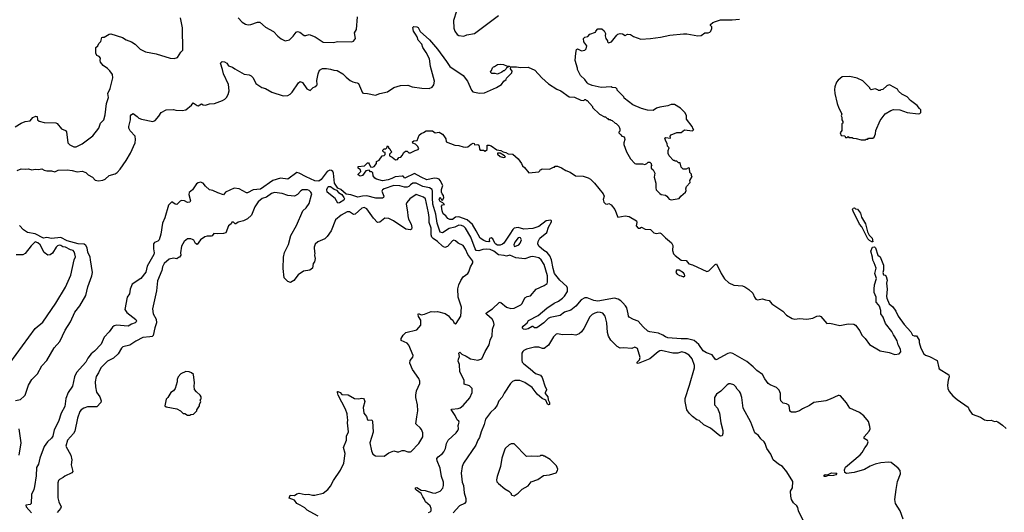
# Model space of a CAD drawing. Extents: x 2220333 to 2384341, y 721037 to 894043.
# Tile 83 of 256: x 2268066 to 2280034, y 763818 to 769813. Entities that reach past the tile are written whole.
import ezdxf

# ---------------------------------------------------------------- set-up
doc = ezdxf.new("R2010")
doc.units = 0

msp = doc.modelspace()

# ---------------------------------------------------------------- linework, layer by layer
at = {"layer": '0CON10XD'}
for points in [[(2273376, 769915), (2273340, 769805), (2273345, 769710), (2273355, 769672), (2273383, 769633), (2273405, 769622), (2273465, 769612), (2273502, 769628), (2273595, 769646), (2273773, 769777), (2273886, 769865)], [(2268035, 767979), (2268085, 767999), (2268135, 767994), (2268175, 767999), (2268215, 767987), (2268255, 767993), (2268295, 767991), (2268335, 768000), (2268365, 767980), (2268398, 767972), (2268455, 767973), (2268495, 767960), (2268535, 767981), (2268645, 767987), (2268705, 767979), (2268765, 767960), (2268825, 767968), (2268871, 767955), (2268897, 767927), (2268951, 767895), (2268985, 767859), (2269025, 767851), (2269075, 767859), (2269105, 767874), (2269155, 767916), (2269225, 767936), (2269251, 767955), (2269286, 767994), (2269362, 768098), (2269412, 768188), (2269468, 768315), (2269474, 768355), (2269470, 768395), (2269411, 768461), (2269394, 768495), (2269392, 768515), (2269412, 768595), (2269414, 768645), (2269425, 768661), (2269445, 768670), (2269495, 768636), (2269515, 768616), (2269545, 768603), (2269686, 768574), (2269714, 768586), (2269759, 768641), (2269784, 768685), (2269845, 768716), (2269935, 768722), (2269964, 768714), (2270041, 768709), (2270085, 768718), (2270155, 768773), (2270175, 768802), (2270225, 768768), (2270235, 768766), (2270275, 768788), (2270296, 768776), (2270325, 768771), (2270375, 768790), (2270435, 768794), (2270532, 768828), (2270560, 768845), (2270582, 768868), (2270599, 768901), (2270611, 768949), (2270603, 769025), (2270542, 769155), (2270533, 769205), (2270506, 769285), (2270527, 769303), (2270555, 769302), (2270584, 769285), (2270603, 769253), (2270652, 769235), (2270683, 769215), (2270795, 769149), (2270855, 769141), (2270879, 769129), (2270906, 769106), (2270937, 769037), (2271008, 768988), (2271055, 768974), (2271132, 768932), (2271268, 768888), (2271325, 768890), (2271354, 768906), (2271378, 768932), (2271454, 769045), (2271475, 769059), (2271505, 769047), (2271555, 768973), (2271595, 768950), (2271633, 768987), (2271655, 768997), (2271676, 769015), (2271681, 769025), (2271679, 769075), (2271694, 769155), (2271712, 769198), (2271745, 769218), (2271795, 769219), (2271845, 769212), (2271885, 769197), (2271925, 769196), (2271995, 769155), (2272033, 769113), (2272083, 769075), (2272115, 769058), (2272145, 769050), (2272170, 769045), (2272186, 769035), (2272220, 768950), (2272233, 768925), (2272245, 768917), (2272294, 768914), (2272393, 768893), (2272445, 768914), (2272535, 768936), (2272615, 768987), (2272695, 769014), (2272785, 769015), (2272835, 768996), (2272955, 768979), (2273045, 768976), (2273078, 768992), (2273099, 769021), (2273109, 769065), (2273058, 769245), (2273049, 769335), (2273008, 769415), (2272968, 769475), (2272955, 769515), (2272909, 769565), (2272898, 769605), (2272876, 769636), (2272852, 769675), (2272843, 769717), (2272855, 769730), (2272895, 769726), (2272908, 769718), (2272935, 769670), (2273047, 769567), (2273146, 769456), (2273256, 769306), (2273295, 769242), (2273456, 769135), (2273508, 769065), (2273557, 768955), (2273576, 768936), (2273595, 768930), (2273655, 768920), (2273715, 768923), (2273861, 768989), (2273922, 769025), (2273952, 769065), (2273978, 769085), (2273985, 769100), (2274048, 769165), (2274052, 769185), (2274030, 769215), (2274035, 769240), (2274105, 769240), (2274155, 769231), (2274245, 769237), (2274328, 769198), (2274414, 769104), (2274494, 769034), (2274596, 768966), (2274645, 768948), (2274745, 768873), (2274809, 768869), (2274885, 768832), (2274925, 768830), (2274935, 768840), (2274945, 768840), (2274955, 768830), (2274965, 768830), (2275028, 768758), (2275030, 768745), (2275114, 768664), (2275175, 768630), (2275185, 768630), (2275205, 768610), (2275215, 768610), (2275225, 768600), (2275245, 768600), (2275255, 768590), (2275268, 768588), (2275302, 768552), (2275315, 768550), (2275348, 768518), (2275360, 768485), (2275360, 768455), (2275350, 768445), (2275350, 768435), (2275373, 768413), (2275384, 768394), (2275405, 768390), (2275418, 768375), (2275420, 768355), (2275408, 768315), (2275410, 768295), (2275440, 768205), (2275489, 768119), (2275542, 768062), (2275555, 768057), (2275635, 768060), (2275665, 768052), (2275688, 768062), (2275705, 768080), (2275725, 768080), (2275740, 768065), (2275740, 768055), (2275750, 768045), (2275740, 768035), (2275742, 768005), (2275767, 767987), (2275788, 767945), (2275778, 767895), (2275797, 767825), (2275797, 767765), (2275804, 767744), (2275845, 767697), (2275865, 767686), (2275916, 767676), (2275934, 767664), (2275948, 767645), (2275960, 767630), (2275985, 767619), (2276083, 767637), (2276104, 767666), (2276158, 767715), (2276168, 767735), (2276162, 767755), (2276172, 767785), (2276217, 767833), (2276212, 767855), (2276240, 767905), (2276233, 767913), (2276230, 767935), (2276212, 767955), (2276208, 768008), (2276195, 768010), (2276165, 767992), (2276130, 767995), (2276105, 768020), (2276095, 768070), (2276073, 768073), (2276055, 768090), (2276035, 768090), (2276025, 768100), (2276015, 768100), (2275960, 768155), (2275948, 768185), (2275948, 768222), (2275960, 768255), (2275940, 768275), (2275937, 768307), (2275918, 768335), (2275908, 768372), (2275915, 768378), (2275975, 768372), (2275974, 768396), (2275985, 768412), (2276055, 768440), (2276105, 768440), (2276145, 768472), (2276245, 768460), (2276260, 768475), (2276252, 768482), (2276240, 768515), (2276173, 768603), (2276170, 768645), (2276155, 768680), (2276100, 768735), (2276025, 768780), (2275985, 768782), (2275945, 768763), (2275845, 768750), (2275805, 768736), (2275765, 768707), (2275695, 768713), (2275625, 768732), (2275520, 768775), (2275415, 768860), (2275410, 768875), (2275330, 768955), (2275328, 768968), (2275312, 768982), (2275268, 768988), (2275255, 768998), (2275135, 768988), (2275025, 769012), (2274975, 769032), (2274964, 769044), (2274936, 769086), (2274883, 769135), (2274847, 769205), (2274847, 769225), (2274816, 769315), (2274824, 769406), (2274835, 769450), (2274845, 769460), (2274895, 769434), (2274935, 769443), (2274953, 769457), (2274958, 769495), (2274924, 769544), (2274921, 769585), (2274935, 769600), (2274972, 769608), (2274995, 769638), (2275067, 769663), (2275070, 769675), (2275095, 769700), (2275142, 769702), (2275169, 769679), (2275188, 769645), (2275182, 769615), (2275192, 769585), (2275210, 769555), (2275210, 769545), (2275225, 769530), (2275258, 769542), (2275324, 769626), (2275335, 769637), (2275365, 769646), (2275392, 769642), (2275425, 769620), (2275455, 769638), (2275492, 769632), (2275528, 769608), (2275615, 769578), (2275735, 769583), (2275855, 769600), (2275967, 769623), (2276135, 769642), (2276175, 769642), (2276307, 769617), (2276349, 769621), (2276395, 769652), (2276435, 769653), (2276455, 769662), (2276467, 769675), (2276478, 769705), (2276478, 769725), (2276463, 769743), (2276462, 769755), (2276492, 769778), (2276525, 769793), (2276585, 769810), (2276725, 769810), (2276815, 769820)], [(2269048, 769295), (2269043, 769315), (2269050, 769345), (2269034, 769364), (2269005, 769378), (2268993, 769405), (2268993, 769475), (2269016, 769494), (2269030, 769525), (2269052, 769548), (2269064, 769596), (2269075, 769602), (2269095, 769602), (2269155, 769638), (2269175, 769640), (2269315, 769597), (2269359, 769569), (2269425, 769542), (2269468, 769515), (2269532, 769455), (2269595, 769421), (2269725, 769399), (2269895, 769346), (2269945, 769340), (2269985, 769353), (2270024, 769416), (2270049, 769441), (2270046, 769715), (2270020, 769835)], [(2270720, 769835), (2270772, 769782), (2270810, 769760), (2270842, 769752), (2270874, 769754), (2270955, 769784), (2270985, 769781), (2271055, 769721), (2271151, 769671), (2271204, 769614), (2271245, 769581), (2271294, 769554), (2271345, 769568), (2271389, 769611), (2271425, 769660), (2271445, 769671), (2271470, 769660), (2271525, 769621), (2271545, 769619), (2271585, 769632), (2271656, 769606), (2271755, 769541), (2271875, 769536), (2271935, 769547), (2272105, 769542), (2272125, 769552), (2272148, 769585), (2272134, 769654), (2272159, 769695), (2272171, 769849)], [(2268012, 768508), (2268085, 768552), (2268135, 768573), (2268195, 768581), (2268228, 768622), (2268263, 768637), (2268278, 768635), (2268283, 768595), (2268305, 768578), (2268365, 768560), (2268505, 768556), (2268520, 768550), (2268575, 768484), (2268623, 768463), (2268635, 768449), (2268650, 768315), (2268675, 768289), (2268725, 768266), (2268754, 768266), (2268825, 768304), (2268955, 768400), (2269027, 768495), (2269050, 768555), (2269090, 768595), (2269106, 768655), (2269123, 768795), (2269144, 768865), (2269137, 768915), (2269166, 768975), (2269200, 769105), (2269193, 769145), (2269162, 769192), (2269135, 769220), (2269082, 769255), (2269048, 769295)], [(2273875, 769152), (2273845, 769160), (2273805, 769160), (2273792, 769172), (2273790, 769185), (2273800, 769195), (2273812, 769228), (2273825, 769240), (2273838, 769242), (2273873, 769267), (2273905, 769272), (2273947, 769267), (2273985, 769250), (2274018, 769248), (2274018, 769242), (2273982, 769228), (2273980, 769215), (2273955, 769190), (2273945, 769190), (2273927, 769173), (2273875, 769152)], [(2278295, 768350), (2278345, 768352), (2278355, 768360), (2278375, 768360), (2278385, 768370), (2278435, 768370), (2278450, 768385), (2278468, 768425), (2278473, 768465), (2278525, 768588), (2278584, 768666), (2278655, 768710), (2278685, 768722), (2278765, 768717), (2278855, 768683), (2278985, 768668), (2279005, 768670), (2279018, 768682), (2279020, 768715), (2279001, 768731), (2278975, 768768), (2278895, 768828), (2278852, 768875), (2278790, 768905), (2278748, 768945), (2278735, 768968), (2278647, 769017), (2278635, 769020), (2278605, 769010), (2278558, 768962), (2278535, 768960), (2278525, 768950), (2278505, 768950), (2278495, 768960), (2278465, 768970), (2278415, 768960), (2278400, 768975), (2278400, 768985), (2278315, 769068), (2278245, 769102), (2278155, 769120), (2278065, 769117), (2278014, 769076), (2277995, 769052), (2277974, 768995), (2277971, 768965), (2277973, 768915), (2278004, 768794), (2278022, 768735), (2278057, 768667), (2278052, 768645), (2278060, 768625), (2278060, 768595), (2278070, 768575), (2278070, 768555), (2278060, 768545), (2278060, 768465), (2278040, 768435), (2278052, 768402), (2278095, 768400), (2278105, 768380), (2278125, 768380), (2278135, 768390), (2278145, 768380), (2278185, 768380), (2278195, 768370), (2278235, 768368), (2278295, 768350)], [(2274515, 766187), (2274490, 766175), (2274435, 766123), (2274352, 766065), (2274325, 766062), (2274305, 766080), (2274295, 766080), (2274245, 766049), (2274215, 766042), (2274189, 766045), (2274174, 766065), (2274185, 766083), (2274235, 766123), (2274249, 766151), (2274368, 766212), (2274475, 766304), (2274564, 766365), (2274615, 766388), (2274665, 766425), (2274690, 766450), (2274723, 766505), (2274726, 766545), (2274717, 766565), (2274631, 766645), (2274568, 766725), (2274550, 766785), (2274532, 766892), (2274511, 766941), (2274479, 766979), (2274438, 767005), (2274378, 767055), (2274366, 767085), (2274368, 767115), (2274389, 767155), (2274474, 767225), (2274492, 767288), (2274529, 767355), (2274530, 767365), (2274522, 767372), (2274465, 767367), (2274377, 767295), (2274305, 767270), (2274195, 767262), (2274125, 767283), (2274075, 767275), (2274059, 767261), (2274025, 767202), (2273950, 767095), (2273935, 767082), (2273905, 767070), (2273875, 767070), (2273855, 767080), (2273841, 767095), (2273819, 767145), (2273795, 767159), (2273778, 767152), (2273774, 767135), (2273778, 767115), (2273769, 767111), (2273735, 767113), (2273706, 767125), (2273665, 767154), (2273614, 767245), (2273571, 767321), (2273505, 767379), (2273405, 767413), (2273365, 767409), (2273325, 767383), (2273295, 767381), (2273271, 767395), (2273245, 767428), (2273215, 767450), (2273201, 767485), (2273194, 767545), (2273205, 767560), (2273228, 767565), (2273208, 767585), (2273175, 767599), (2273163, 767625), (2273175, 767652), (2273192, 767622), (2273205, 767617), (2273221, 767645), (2273216, 767675), (2273202, 767692), (2273194, 767715), (2273194, 767745), (2273210, 767795), (2273177, 767857), (2273163, 767873), (2273141, 767881), (2273105, 767884), (2273015, 767866), (2272945, 767896), (2272865, 767942), (2272746, 767886), (2272727, 767907), (2272715, 767910), (2272631, 767899), (2272591, 767879), (2272545, 767864), (2272475, 767854), (2272405, 767872), (2272382, 767885), (2272362, 767912), (2272358, 767948), (2272345, 767960), (2272332, 767962), (2272315, 767980), (2272275, 767972), (2272233, 767917), (2272205, 767910), (2272180, 767925), (2272180, 767935), (2272212, 767965), (2272208, 767985), (2272182, 768005), (2272180, 768025), (2272256, 768034), (2272295, 768070), (2272305, 768070), (2272315, 768060), (2272332, 768022), (2272355, 768020), (2272375, 768028), (2272402, 768065), (2272402, 768088), (2272436, 768104), (2272472, 768158), (2272495, 768160), (2272508, 768172), (2272508, 768198), (2272492, 768202), (2272482, 768212), (2272480, 768225), (2272495, 768240), (2272518, 768242), (2272530, 768255), (2272535, 768280), (2272550, 768265), (2272550, 768255), (2272565, 768240), (2272572, 768222), (2272590, 768205), (2272562, 768178), (2272560, 768155), (2272595, 768142), (2272635, 768108), (2272658, 768112), (2272673, 768137), (2272698, 768142), (2272715, 768160), (2272734, 768196), (2272755, 768212), (2272775, 768212), (2272795, 768192), (2272815, 768192), (2272875, 768222), (2272908, 768232), (2272917, 768245), (2272903, 768273), (2272878, 768298), (2272845, 768310), (2272840, 768325), (2272855, 768340), (2272898, 768342), (2272921, 768409), (2272945, 768430), (2272975, 768440), (2273005, 768460), (2273085, 768462), (2273118, 768438), (2273165, 768443), (2273205, 768418), (2273220, 768400), (2273244, 768364), (2273248, 768325), (2273355, 768286), (2273405, 768284), (2273455, 768266), (2273490, 768260), (2273514, 768266), (2273555, 768299), (2273579, 768309), (2273590, 768305), (2273595, 768292), (2273633, 768293), (2273645, 768288), (2273653, 768275), (2273656, 768236), (2273665, 768227), (2273705, 768227), (2273725, 768213), (2273750, 768235), (2273750, 768285), (2273773, 768287), (2273795, 768280), (2273865, 768230), (2273915, 768220), (2273943, 768203), (2273975, 768197), (2274005, 768182), (2274060, 768175), (2274125, 768118), (2274167, 768065), (2274178, 768035), (2274204, 768014), (2274255, 767948), (2274375, 767962), (2274390, 767975), (2274395, 767990), (2274405, 767990), (2274415, 768000), (2274505, 767992), (2274555, 768020), (2274565, 768020), (2274575, 768030), (2274605, 768030), (2274652, 768012), (2274705, 767978), (2274756, 767956), (2274823, 767913), (2274915, 767908), (2274975, 767888), (2275005, 767872), (2275052, 767825), (2275158, 767695), (2275170, 767665), (2275157, 767625), (2275167, 767593), (2275185, 767571), (2275205, 767570), (2275228, 767578), (2275255, 767561), (2275300, 767505), (2275335, 767410), (2275426, 767426), (2275475, 767420), (2275564, 767365), (2275566, 767346), (2275558, 767305), (2275585, 767278), (2275605, 767278), (2275625, 767288), (2275667, 767263), (2275735, 767260), (2275775, 767218), (2275805, 767213), (2275845, 767220), (2275865, 767212), (2275915, 767160), (2275989, 767099), (2276004, 767065), (2276000, 767005), (2276014, 766964), (2276033, 766943), (2276108, 766888), (2276165, 766883), (2276201, 766841), (2276245, 766831), (2276418, 766748), (2276444, 766756), (2276518, 766835), (2276535, 766842), (2276591, 766725), (2276631, 766661), (2276685, 766609), (2276745, 766584), (2276853, 766573), (2276882, 766562), (2276930, 766530), (2276976, 766486), (2276998, 766435), (2277015, 766411), (2277035, 766404), (2277095, 766416), (2277132, 766402), (2277175, 766396), (2277208, 766355), (2277342, 766265), (2277385, 766217), (2277455, 766176), (2277488, 766168), (2277545, 766176), (2277635, 766169), (2277705, 766181), (2277754, 766206), (2277788, 766208), (2277805, 766202), (2277875, 766117), (2277915, 766121), (2278035, 766090), (2278135, 766111), (2278205, 766108), (2278226, 766095), (2278277, 766027), (2278301, 765975), (2278343, 765933), (2278395, 765860), (2278523, 765783), (2278635, 765761), (2278705, 765738), (2278755, 765748), (2278778, 765772), (2278773, 765805), (2278744, 765855), (2278732, 765905), (2278704, 765954), (2278686, 765976), (2278667, 766017), (2278590, 766115), (2278561, 766191), (2278533, 766233), (2278533, 766275), (2278515, 766327), (2278506, 766345), (2278477, 766375), (2278478, 766435), (2278454, 766494), (2278452, 766535), (2278456, 766585), (2278479, 766665), (2278461, 766725), (2278478, 766788), (2278454, 766855), (2278436, 766885), (2278432, 766922), (2278412, 766995), (2278430, 767045), (2278455, 767050), (2278468, 767038), (2278496, 766946), (2278525, 766926), (2278535, 766908), (2278564, 766825), (2278564, 766766), (2278557, 766735), (2278567, 766707), (2278585, 766702), (2278598, 766688), (2278610, 766645), (2278601, 766605), (2278608, 766535), (2278600, 766445), (2278604, 766424), (2278636, 766356), (2278679, 766319), (2278715, 766265), (2278745, 766204), (2278817, 766105), (2278896, 766016), (2278918, 765975), (2278937, 765967), (2278965, 765967), (2278976, 765955), (2278997, 765915), (2278999, 765885), (2279020, 765815), (2279055, 765747), (2279075, 765731), (2279126, 765716), (2279216, 765666), (2279236, 765576), (2279244, 765565), (2279360, 765490), (2279362, 765465), (2279350, 765425), (2279342, 765365), (2279348, 765325), (2279365, 765287), (2279409, 765235), (2279460, 765190), (2279595, 765099), (2279606, 765065), (2279645, 765014), (2279744, 764974), (2279795, 764944), (2279835, 764934), (2279875, 764940), (2279914, 764924), (2279935, 764927), (2279955, 764920), (2280010, 764880), (2280055, 764838)], [(2273945, 768138), (2273965, 768140), (2273970, 768145), (2273960, 768155), (2273907, 768187), (2273873, 768187), (2273872, 768175), (2273905, 768148), (2273945, 768138)], [(2273035, 763814), (2273056, 763825), (2273066, 763836), (2273068, 763865), (2273054, 763895), (2272999, 763945), (2272984, 763984), (2272966, 764005), (2272947, 764045), (2272888, 764088), (2272872, 764105), (2272880, 764115), (2272895, 764120), (2272945, 764089), (2272995, 764084), (2273085, 764055), (2273115, 764052), (2273179, 764075), (2273208, 764112), (2273218, 764145), (2273216, 764185), (2273193, 764253), (2273175, 764355), (2273140, 764445), (2273138, 764472), (2273154, 764495), (2273205, 764535), (2273222, 764555), (2273241, 764595), (2273253, 764657), (2273275, 764697), (2273370, 764785), (2273393, 764815), (2273398, 764835), (2273394, 764875), (2273407, 764915), (2273405, 764926), (2273382, 764942), (2273359, 764995), (2273312, 765068), (2273320, 765075), (2273395, 765081), (2273420, 765090), (2273455, 765117), (2273538, 765212), (2273567, 765275), (2273564, 765324), (2273535, 765357), (2273468, 765378), (2273467, 765427), (2273416, 765526), (2273412, 765615), (2273396, 765656), (2273399, 765681), (2273413, 765715), (2273404, 765756), (2273418, 765765), (2273442, 765742), (2273495, 765719), (2273545, 765686), (2273635, 765670), (2273684, 765686), (2273722, 765775), (2273773, 765857), (2273783, 765915), (2273809, 765965), (2273813, 766047), (2273833, 766105), (2273825, 766140), (2273809, 766169), (2273744, 766225), (2273736, 766235), (2273738, 766242), (2273755, 766259), (2273815, 766295), (2273895, 766370), (2273905, 766376), (2273915, 766373), (2273985, 766315), (2274035, 766300), (2274075, 766303), (2274157, 766343), (2274172, 766358), (2274205, 766429), (2274235, 766444), (2274275, 766452), (2274344, 766535), (2274441, 766579), (2274476, 766604), (2274481, 766619), (2274482, 766695), (2274442, 766835), (2274405, 766890), (2274375, 766915), (2274305, 766931), (2274275, 766927), (2274205, 766902), (2274095, 766916), (2274025, 766949), (2273985, 766936), (2273955, 766945), (2273885, 766953), (2273830, 766995), (2273785, 767015), (2273735, 767021), (2273694, 767016), (2273645, 767000), (2273615, 767006), (2273602, 767025), (2273548, 767165), (2273486, 767275), (2273466, 767295), (2273435, 767310), (2273405, 767312), (2273355, 767290), (2273285, 767273), (2273205, 767219), (2273176, 767226), (2273141, 767335), (2273125, 767445), (2273088, 767568), (2273082, 767645), (2273085, 767725), (2273078, 767748), (2273046, 767766), (2272965, 767782), (2272885, 767825), (2272845, 767823), (2272815, 767805), (2272795, 767785), (2272775, 767775), (2272745, 767776), (2272685, 767793), (2272615, 767794), (2272495, 767754), (2272477, 767743), (2272469, 767725), (2272493, 767665), (2272489, 767651), (2272475, 767642), (2272395, 767643), (2272285, 767670), (2272235, 767667), (2272175, 767652), (2272091, 767681), (2272035, 767691), (2271970, 767745), (2271935, 767763), (2271891, 767825), (2271880, 767945), (2271872, 767965), (2271855, 767978), (2271835, 767982), (2271805, 767965), (2271731, 767869), (2271702, 767848), (2271655, 767852), (2271550, 767900), (2271465, 767947), (2271435, 767953), (2271325, 767873), (2271237, 767883), (2271145, 767857), (2270995, 767749), (2270905, 767742), (2270835, 767706), (2270825, 767706), (2270736, 767756), (2270675, 767761), (2270567, 767715), (2270545, 767683), (2270475, 767706), (2270415, 767735), (2270375, 767743), (2270325, 767787), (2270295, 767824), (2270265, 767836), (2270235, 767827), (2270216, 767814), (2270165, 767741), (2270128, 767712), (2270122, 767685), (2270142, 767608), (2270135, 767591), (2270105, 767589), (2270069, 767609), (2270035, 767614), (2270015, 767604), (2269975, 767564), (2269955, 767569), (2269915, 767595), (2269874, 767556), (2269829, 767401), (2269801, 767335), (2269780, 767205), (2269760, 767135), (2269745, 767117), (2269705, 767103), (2269694, 767085), (2269693, 767023), (2269700, 766975), (2269696, 766955), (2269615, 766815), (2269598, 766742), (2269537, 766663), (2269434, 766595), (2269409, 766535), (2269405, 766505), (2269402, 766475), (2269373, 766435), (2269346, 766285), (2269368, 766248), (2269479, 766165), (2269487, 766147), (2269483, 766135), (2269468, 766122), (2269425, 766108), (2269385, 766085), (2269245, 766097), (2269215, 766088), (2269195, 766072), (2269155, 766015), (2269095, 765948), (2269055, 765865), (2268975, 765778), (2268934, 765745), (2268895, 765695), (2268869, 765645), (2268755, 765518), (2268733, 765465), (2268709, 765355), (2268657, 765277), (2268629, 765205), (2268614, 765105), (2268569, 765025), (2268540, 764925), (2268487, 764823), (2268470, 764745), (2268455, 764722), (2268404, 764676), (2268363, 764617), (2268310, 764475), (2268295, 764405), (2268272, 764365), (2268267, 764263), (2268246, 764134), (2268237, 764095), (2268209, 764035), (2268206, 763924), (2268195, 763912), (2268140, 763905), (2268146, 763885), (2268210, 763810)], [(2271695, 763771), (2271595, 763824), (2271560, 763845), (2271534, 763874), (2271475, 763904), (2271434, 763924), (2271405, 763967), (2271342, 763992), (2271355, 764028), (2271405, 764021), (2271436, 764044), (2271465, 764049), (2271535, 764036), (2271575, 764039), (2271624, 764026), (2271654, 764026), (2271755, 764053), (2271813, 764097), (2271843, 764135), (2271881, 764205), (2271965, 764332), (2272006, 764415), (2272021, 764535), (2272003, 764605), (2272037, 764695), (2272038, 764745), (2272064, 764796), (2272052, 764905), (2272056, 764944), (2272049, 764969), (2272048, 765015), (2272026, 765075), (2271938, 765245), (2271930, 765275), (2271930, 765290), (2271935, 765290), (2271963, 765275), (2271983, 765253), (2272057, 765247), (2272135, 765204), (2272185, 765199), (2272225, 765209), (2272245, 765203), (2272255, 765192), (2272260, 765165), (2272241, 765095), (2272249, 765025), (2272282, 764985), (2272295, 764942), (2272305, 764938), (2272345, 764942), (2272356, 764926), (2272361, 764795), (2272323, 764665), (2272341, 764565), (2272360, 764525), (2272390, 764505), (2272495, 764500), (2272555, 764542), (2272615, 764566), (2272655, 764556), (2272675, 764556), (2272715, 764570), (2272739, 764569), (2272786, 764554), (2272815, 764553), (2272825, 764560), (2272917, 764655), (2272967, 764735), (2272966, 764786), (2272950, 764825), (2272935, 764848), (2272888, 764885), (2272882, 764895), (2272895, 764980), (2272906, 765055), (2272903, 765125), (2272881, 765215), (2272881, 765245), (2272889, 765295), (2272928, 765385), (2272928, 765415), (2272916, 765446), (2272840, 765555), (2272807, 765635), (2272811, 765665), (2272844, 765705), (2272848, 765725), (2272795, 765853), (2272775, 765876), (2272705, 765910), (2272702, 765935), (2272726, 765975), (2272761, 766005), (2272892, 766038), (2272942, 766095), (2272941, 766155), (2272915, 766202), (2272908, 766225), (2272914, 766236), (2272945, 766223), (2272985, 766230), (2273067, 766263), (2273105, 766257), (2273145, 766261), (2273238, 766238), (2273280, 766210), (2273303, 766175), (2273332, 766155), (2273345, 766128), (2273365, 766112), (2273373, 766117), (2273429, 766205), (2273436, 766316), (2273397, 766435), (2273392, 766538), (2273404, 766585), (2273429, 766641), (2273457, 766683), (2273514, 766726), (2273526, 766744), (2273544, 766805), (2273574, 766855), (2273574, 766875), (2273514, 766954), (2273485, 767020), (2273455, 767064), (2273395, 767095), (2273365, 767122), (2273345, 767128), (2273325, 767121), (2273267, 767053), (2273235, 767040), (2273205, 767055), (2273145, 767115), (2273091, 767151), (2273077, 767167), (2273067, 767195), (2273067, 767277), (2273042, 767345), (2273043, 767373), (2273044, 767406), (2273036, 767464), (2273000, 767635), (2272973, 767655), (2272885, 767684), (2272807, 767635), (2272770, 767590), (2272763, 767567), (2272781, 767475), (2272783, 767425), (2272794, 767385), (2272824, 767325), (2272832, 767285), (2272830, 767265), (2272815, 767257), (2272760, 767265), (2272611, 767365), (2272555, 767393), (2272505, 767398), (2272445, 767350), (2272415, 767344), (2272366, 767396), (2272285, 767510), (2272255, 767526), (2272225, 767519), (2272145, 767446), (2272124, 767444), (2272075, 767474), (2272045, 767476), (2271975, 767436), (2271905, 767376), (2271854, 767245), (2271805, 767176), (2271775, 767148), (2271692, 767108), (2271659, 767081), (2271647, 767045), (2271648, 766985), (2271652, 766975), (2271648, 766945), (2271658, 766905), (2271650, 766865), (2271633, 766847), (2271625, 766790), (2271594, 766766), (2271515, 766753), (2271450, 766710), (2271400, 766640), (2271356, 766614), (2271325, 766628), (2271281, 766671), (2271269, 766785), (2271273, 766925), (2271285, 766980), (2271335, 767077), (2271363, 767185), (2271430, 767310), (2271508, 767485), (2271549, 767525), (2271584, 767575), (2271615, 767680), (2271616, 767695), (2271606, 767715), (2271586, 767735), (2271565, 767744), (2271505, 767741), (2271485, 767729), (2271445, 767684), (2271405, 767666), (2271326, 767674), (2271255, 767699), (2271165, 767711), (2271125, 767696), (2271065, 767655), (2271015, 767637), (2270966, 767595), (2270926, 767535), (2270884, 767435), (2270835, 767389), (2270785, 767364), (2270723, 767347), (2270695, 767330), (2270685, 767330), (2270665, 767350), (2270645, 767350), (2270635, 767330), (2270606, 767304), (2270571, 767219), (2270545, 767211), (2270475, 767206), (2270427, 767213), (2270406, 767184), (2270395, 767178), (2270345, 767179), (2270315, 767171), (2270264, 767136), (2270225, 767078), (2270205, 767088), (2270185, 767128), (2270168, 767138), (2270145, 767148), (2270105, 767147), (2270065, 767113), (2270032, 767055), (2270021, 766975), (2270023, 766947), (2270008, 766922), (2269995, 766920), (2269975, 766902), (2269935, 766910), (2269885, 766897), (2269824, 766846), (2269802, 766805), (2269795, 766760), (2269740, 766635), (2269729, 766515), (2269680, 766295), (2269689, 766235), (2269727, 766167), (2269731, 766125), (2269708, 766065), (2269690, 765970), (2269675, 765958), (2269648, 765952), (2269565, 765945), (2269479, 765901), (2269405, 765852), (2269320, 765830), (2269305, 765817), (2269264, 765745), (2269206, 765695), (2269135, 765659), (2269053, 765577), (2269025, 765515), (2268995, 765472), (2268982, 765405), (2268988, 765345), (2269002, 765282), (2269042, 765222), (2269056, 765176), (2269052, 765155), (2269005, 765101), (2268889, 765101), (2268845, 765086), (2268814, 765066), (2268799, 765045), (2268768, 764965), (2268736, 764805), (2268722, 764778), (2268648, 764695), (2268627, 764625), (2268687, 764515), (2268700, 764455), (2268693, 764395), (2268713, 764315), (2268702, 764298), (2268615, 764258), (2268595, 764240), (2268552, 764218), (2268539, 764205), (2268529, 764175), (2268531, 763995), (2268542, 763945), (2268572, 763885), (2268562, 763865), (2268523, 763817)], [(2271932, 767582), (2271899, 767639), (2271803, 767715), (2271800, 767745), (2271810, 767775), (2271820, 767785), (2271845, 767783), (2271890, 767750), (2271919, 767739), (2271942, 767712), (2271980, 767685), (2272008, 767648), (2272013, 767635), (2272008, 767615), (2271955, 767583), (2271932, 767582)], [(2278425, 767108), (2278394, 767124), (2278374, 767145), (2278303, 767293), (2278274, 767325), (2278195, 767483), (2278190, 767505), (2278195, 767520), (2278212, 767522), (2278225, 767510), (2278248, 767508), (2278285, 767460), (2278298, 767408), (2278345, 767328), (2278372, 767232), (2278391, 767191), (2278426, 767155), (2278435, 767110), (2278425, 767108)], [(2268015, 765179), (2268075, 765190), (2268120, 765230), (2268131, 765245), (2268174, 765366), (2268213, 765435), (2268283, 765505), (2268335, 765602), (2268396, 765665), (2268485, 765818), (2268554, 765896), (2268619, 766035), (2268683, 766135), (2268736, 766255), (2268799, 766331), (2268870, 766455), (2268896, 766564), (2268942, 766695), (2268950, 766735), (2268929, 766889), (2268921, 766925), (2268896, 766985), (2268886, 767035), (2268869, 767065), (2268850, 767080), (2268776, 767085), (2268645, 767121), (2268565, 767164), (2268455, 767152), (2268395, 767164), (2268355, 767156), (2268255, 767207), (2268163, 767225), (2268113, 767255), (2268065, 767309)], [(2267947, 765635), (2268253, 766055), (2268346, 766134), (2268504, 766365), (2268624, 766556), (2268687, 766705), (2268729, 766891), (2268743, 766927), (2268738, 766962), (2268730, 766990), (2268715, 767004), (2268682, 767012), (2268625, 767044), (2268590, 767050), (2268565, 767066), (2268545, 767069), (2268525, 767061), (2268511, 767045), (2268465, 766971), (2268435, 766951), (2268409, 766949), (2268365, 766981), (2268315, 767075), (2268285, 767098), (2268255, 767110), (2268205, 767063), (2268132, 766968), (2268105, 766952), (2268022, 766952)], [(2274085, 767054), (2274132, 767075), (2274151, 767095), (2274166, 767135), (2274155, 767159), (2274145, 767164), (2274125, 767159), (2274084, 767105), (2274071, 767075), (2274075, 767058), (2274085, 767054)], [(2276135, 766682), (2276150, 766695), (2276148, 766715), (2276135, 766732), (2276080, 766765), (2276050, 766765), (2276042, 766735), (2276057, 766717), (2276085, 766698), (2276107, 766697), (2276135, 766682)], [(2278806, 763735), (2278767, 763837), (2278713, 763925), (2278703, 763975), (2278718, 764095), (2278737, 764193), (2278774, 764285), (2278768, 764325), (2278745, 764357), (2278658, 764425), (2278625, 764430), (2278535, 764420), (2278465, 764403), (2278405, 764379), (2278335, 764340), (2278209, 764301), (2278115, 764292), (2278095, 764304), (2278090, 764335), (2278105, 764368), (2278282, 764518), (2278306, 764545), (2278339, 764601), (2278365, 764640), (2278378, 764675), (2278371, 764691), (2278332, 764715), (2278332, 764735), (2278392, 764805), (2278403, 764835), (2278401, 764861), (2278382, 764925), (2278325, 764991), (2278275, 765032), (2278156, 765085), (2278115, 765151), (2278042, 765235), (2278025, 765241), (2278015, 765238), (2277917, 765193), (2277865, 765176), (2277718, 765155), (2277665, 765118), (2277582, 765078), (2277545, 765052), (2277495, 765036), (2277446, 765036), (2277428, 765048), (2277424, 765095), (2277415, 765120), (2277385, 765139), (2277345, 765147), (2277319, 765175), (2277312, 765205), (2277313, 765265), (2277297, 765305), (2277265, 765338), (2277188, 765368), (2277164, 765384), (2277122, 765442), (2277094, 765495), (2277025, 765543), (2276980, 765590), (2276905, 765653), (2276735, 765750), (2276705, 765758), (2276675, 765750), (2276532, 765672), (2276520, 765680), (2276483, 765733), (2276415, 765757), (2276373, 765785), (2276321, 765861), (2276265, 765910), (2276185, 765930), (2276105, 765928), (2275945, 765942), (2275915, 765952), (2275885, 765972), (2275830, 766000), (2275725, 766014), (2275703, 766023), (2275644, 766074), (2275585, 766143), (2275525, 766163), (2275473, 766193), (2275466, 766205), (2275464, 766235), (2275445, 766305), (2275430, 766330), (2275398, 766368), (2275371, 766391), (2275340, 766410), (2275295, 766423), (2275095, 766386), (2275045, 766397), (2274965, 766430), (2274935, 766428), (2274890, 766405), (2274827, 766325), (2274765, 766280), (2274688, 766252), (2274635, 766215), (2274515, 766187)], [(2277587, 763717), (2277534, 763834), (2277524, 763875), (2277513, 763895), (2277470, 763935), (2277448, 763975), (2277438, 764015), (2277436, 764074), (2277460, 764115), (2277462, 764195), (2277391, 764311), (2277338, 764375), (2277288, 764405), (2277226, 764456), (2277196, 764526), (2277146, 764596), (2277126, 764656), (2277113, 764675), (2277074, 764714), (2277045, 764752), (2277002, 764785), (2276951, 764915), (2276861, 765085), (2276842, 765215), (2276826, 765266), (2276815, 765288), (2276786, 765316), (2276772, 765345), (2276748, 765368), (2276705, 765381), (2276685, 765380), (2276665, 765370), (2276588, 765292), (2276535, 765256), (2276513, 765215), (2276511, 765125), (2276546, 765085), (2276571, 765025), (2276589, 764905), (2276612, 764812), (2276614, 764776), (2276603, 764747), (2276587, 764743), (2276575, 764749), (2276462, 764842), (2276382, 764882), (2276324, 764934), (2276298, 764945), (2276243, 764985), (2276203, 765023), (2276176, 765066), (2276154, 765165), (2276156, 765205), (2276209, 765365), (2276268, 765575), (2276268, 765605), (2276238, 765685), (2276205, 765729), (2276155, 765759), (2276115, 765769), (2276065, 765756), (2276005, 765754), (2275865, 765788), (2275846, 765784), (2275825, 765770), (2275725, 765686), (2275585, 765628), (2275572, 765632), (2275570, 765645), (2275600, 765675), (2275606, 765704), (2275575, 765812), (2275545, 765828), (2275505, 765813), (2275405, 765821), (2275365, 765816), (2275327, 765837), (2275252, 765912), (2275222, 765962), (2275210, 766005), (2275201, 766125), (2275182, 766205), (2275155, 766240), (2275125, 766251), (2275095, 766253), (2275055, 766243), (2275025, 766225), (2274995, 766198), (2274925, 766056), (2274894, 766015), (2274865, 765990), (2274825, 765972), (2274775, 765980), (2274665, 765979), (2274605, 765989), (2274585, 765986), (2274555, 765955), (2274495, 765851), (2274440, 765810), (2274420, 765810), (2274375, 765829), (2274325, 765828), (2274228, 765802), (2274195, 765786), (2274181, 765775), (2274171, 765755), (2274168, 765665), (2274172, 765645), (2274192, 765625), (2274271, 765565), (2274335, 765506), (2274395, 765488), (2274417, 765457), (2274452, 765345), (2274471, 765315), (2274471, 765305), (2274453, 765275), (2274454, 765265), (2274487, 765225), (2274488, 765188), (2274507, 765155), (2274505, 765130), (2274495, 765128), (2274483, 765135), (2274463, 765183), (2274415, 765205), (2274355, 765255), (2274295, 765337), (2274205, 765396), (2274145, 765422), (2274085, 765424), (2274055, 765409), (2274031, 765385), (2273954, 765266), (2273929, 765221), (2273891, 765175), (2273869, 765121), (2273840, 765080), (2273789, 765031), (2273727, 764953), (2273710, 764885), (2273674, 764796), (2273655, 764730), (2273633, 764695), (2273611, 764635), (2273459, 764415), (2273444, 764375), (2273431, 764295), (2273443, 764185), (2273461, 764145), (2273467, 764055), (2273487, 763985), (2273488, 763945), (2273474, 763926), (2273411, 763895), (2273335, 763812)], [(2270135, 765000), (2270145, 765010), (2270178, 765012), (2270220, 765055), (2270220, 765065), (2270250, 765115), (2270250, 765135), (2270267, 765163), (2270260, 765185), (2270272, 765198), (2270272, 765225), (2270262, 765245), (2270214, 765284), (2270193, 765313), (2270188, 765355), (2270192, 765395), (2270180, 765495), (2270155, 765517), (2270125, 765527), (2270085, 765530), (2270027, 765503), (2269994, 765465), (2269980, 765435), (2269980, 765405), (2269957, 765325), (2269934, 765296), (2269903, 765275), (2269866, 765214), (2269848, 765195), (2269830, 765115), (2269845, 765100), (2269977, 765077), (2270020, 765055), (2270055, 765020), (2270075, 765020), (2270105, 765000), (2270135, 765000)], [(2268062, 764515), (2268083, 764663), (2268060, 764835)], [(2274075, 764020), (2274125, 764050), (2274175, 764098), (2274245, 764142), (2274285, 764188), (2274365, 764218), (2274433, 764267), (2274506, 764274), (2274585, 764298), (2274602, 764325), (2274608, 764345), (2274592, 764385), (2274515, 764462), (2274445, 764500), (2274435, 764500), (2274425, 764510), (2274395, 764510), (2274387, 764503), (2274355, 764498), (2274285, 764503), (2274225, 764498), (2274075, 764650), (2274038, 764652), (2274015, 764640), (2273968, 764595), (2273957, 764575), (2273926, 764475), (2273910, 764375), (2273868, 764255), (2273860, 764215), (2273865, 764190), (2273887, 764167), (2273965, 764102), (2274010, 764075), (2274040, 764045), (2274040, 764035), (2274050, 764025), (2274075, 764020)], [(2277865, 764252), (2277844, 764255), (2277845, 764272), (2277855, 764278), (2277885, 764276), (2277935, 764298), (2278000, 764295), (2277988, 764275), (2277956, 764264), (2277885, 764263), (2277865, 764252)]]:
    msp.add_lwpolyline(points, dxfattribs=at)

doc.saveas('drawing.dxf')
